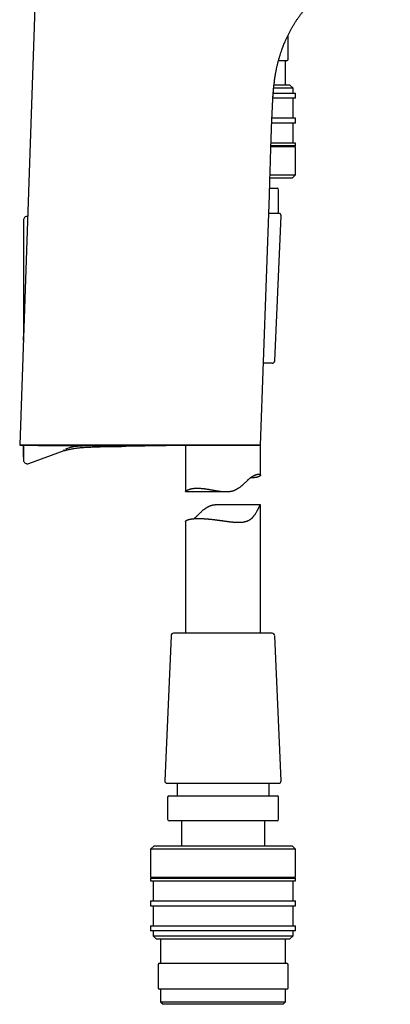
# Model space of a CAD drawing. Header units: millimetres. Extents: x 8 to 763, y 12 to 958.
# Tile 29 of 35: x 596 to 670, y 556 to 753. Entities that reach past the tile are written whole.
import ezdxf

# ---------------------------------------------------------------- set-up
doc = ezdxf.new("R2010")
doc.units = ezdxf.units.MM

msp = doc.modelspace()

# ---------------------------------------------------------------- linework, layer by layer
at = {"color": 7, "linetype": 'Continuous', "lineweight": 30}
for p, q in [((600.41, 787.05), (596.25, 667.78)), ((649.93, 744.93), (649.93, 749.53)), ((649.63, 744.63), (648, 744.63)), ((649.43, 739.83), (649.43, 744.63)), ((647.23, 740.81), (647.26, 741.07)), ((650.93, 739.13), (647.03, 739.13)), ((647.1, 739.83), (650.23, 739.83)), ((650.93, 739.13), (650.23, 739.83)), ((650.93, 738.13), (650.93, 739.13)), ((651.43, 737.13), (646.88, 737.13)), ((646.95, 738.13), (651.43, 738.13)), ((650.93, 733.13), (650.93, 737.13)), ((651.43, 737.13), (651.43, 738.13)), ((651.43, 733.13), (646.69, 733.13)), ((651.43, 732.13), (651.43, 733.13)), ((651.43, 732.13), (646.65, 732.13)), ((650.93, 728.13), (650.93, 732.13)), ((651.43, 727.43), (646.48, 727.43)), ((651.43, 727.63), (646.49, 727.63)), ((651.43, 728.13), (646.5, 728.13)), ((650.93, 727.43), (650.93, 727.63)), ((651.43, 727.63), (651.43, 728.13)), ((651.43, 721.83), (651.43, 727.43)), ((650.73, 721.13), (646.29, 721.13)), ((646.31, 721.83), (651.43, 721.83)), ((650.73, 721.13), (651.43, 721.83)), ((646.23, 719.13), (647.73, 719.13)), ((648.03, 714.43), (648.03, 718.83)), ((644.43, 667.77), (646.18, 717.74)), ((646.05, 714.13), (648.01, 714.13)), ((647.25, 684.61), (648.51, 713.61)), ((646.75, 684.13), (645.01, 684.13)), ((608.78, 667.61), (611.74, 667.66)), ((617.5, 667.52), (625.15, 667.66)), ((625.15, 667.66), (625.25, 667.67)), ((629.38, 667.73), (629.38, 658.45)), ((644.38, 661.75), (644.38, 667.77)), ((644.43, 667.77), (644.43, 667.77)), ((598.06, 664.09), (605.13, 666.67)), ((596.98, 665.07), (596.99, 664.96)), ((597.03, 664.76), (597.03, 664.76)), ((629.39, 658.45), (637.52, 658.45)), ((644.38, 655.81), (635.86, 655.81)), ((644.38, 630.13), (644.38, 655.81)), ((629.38, 652.46), (629.38, 630.13)), ((630.5, 630.13), (627.01, 630.13)), ((646.75, 630.13), (630.5, 630.13)), ((626.51, 629.65), (625.25, 600.65)), ((648.51, 600.65), (647.25, 629.65)), ((625.75, 600.13), (648.01, 600.13)), ((627.73, 600.13), (627.73, 597.63)), ((646.13, 597.63), (646.13, 600.13)), ((625.83, 597.33), (625.83, 592.93)), ((626.13, 597.63), (636.93, 597.63)), ((636.93, 597.63), (647.73, 597.63)), ((648.03, 592.93), (648.03, 597.33)), ((647.73, 592.63), (626.13, 592.63)), ((628.58, 592.63), (628.58, 587.63)), ((645.28, 587.63), (645.28, 592.63)), ((623.13, 587.63), (622.43, 586.93)), ((622.43, 586.93), (622.43, 581.33)), ((636.93, 586.93), (622.43, 586.93)), ((623.13, 587.63), (636.93, 587.63)), ((636.93, 587.63), (650.73, 587.63)), ((651.43, 586.93), (636.93, 586.93)), ((651.43, 586.93), (650.73, 587.63)), ((651.43, 581.33), (651.43, 586.93)), ((622.43, 581.33), (636.93, 581.33)), ((622.43, 581.13), (622.43, 580.63)), ((622.43, 581.13), (636.93, 581.13)), ((622.93, 581.33), (622.93, 581.13)), ((636.93, 581.33), (651.43, 581.33)), ((636.93, 581.13), (651.43, 581.13)), ((650.93, 581.13), (650.93, 581.33)), ((651.43, 580.63), (651.43, 581.13)), ((622.43, 580.63), (636.93, 580.63)), ((622.93, 580.63), (622.93, 576.63)), ((636.93, 580.63), (651.43, 580.63)), ((650.93, 576.63), (650.93, 580.63)), ((622.43, 576.63), (622.43, 575.63)), ((622.43, 576.63), (636.93, 576.63)), ((622.43, 575.63), (636.93, 575.63)), ((622.93, 575.63), (622.93, 571.63)), ((636.93, 576.63), (651.43, 576.63)), ((636.93, 575.63), (651.43, 575.63)), ((650.93, 571.63), (650.93, 575.63)), ((651.43, 575.63), (651.43, 576.63)), ((622.43, 571.63), (622.43, 570.63)), ((622.43, 571.63), (636.93, 571.63)), ((636.93, 571.63), (651.43, 571.63)), ((651.43, 570.63), (651.43, 571.63)), ((636.93, 570.63), (622.43, 570.63)), ((622.93, 570.63), (622.93, 569.63)), ((622.93, 569.63), (623.63, 568.93)), ((622.93, 569.63), (636.93, 569.63)), ((651.43, 570.63), (636.93, 570.63)), ((636.93, 569.63), (650.93, 569.63)), ((650.23, 568.93), (650.93, 569.63)), ((650.93, 569.63), (650.93, 570.63)), ((636.93, 568.93), (623.63, 568.93)), ((624.43, 568.93), (624.43, 564.13)), ((650.23, 568.93), (636.93, 568.93)), ((649.43, 564.13), (649.43, 568.93)), ((623.93, 563.83), (623.93, 559.23)), ((624.23, 564.13), (649.63, 564.13)), ((649.93, 559.23), (649.93, 563.83)), ((649.63, 558.93), (624.23, 558.93)), ((624.43, 558.93), (624.43, 556.43)), ((649.43, 556.43), (649.43, 558.93)), ((624.43, 556.43), (624.93, 555.93)), ((624.43, 556.43), (649.43, 556.43)), ((648.93, 555.93), (624.93, 555.93)), ((648.93, 555.93), (649.43, 556.43))]:
    msp.add_line(p, q, dxfattribs=at)
for centre, radius, start, end in [((649.63, 749.53), 0.3, 0, 33.5381), ((649.63, 744.93), 0.3, 270, 0), ((647.73, 718.83), 0.3, 0, 90), ((597.78, 712.69), 0.8, 85.7587, 180), ((647.73, 714.43), 0.3, 270, 0), ((648.01, 713.63), 0.5, 357.5187, 90), ((646.75, 684.63), 0.5, 270, 357.5187), ((804.65, 672.08), 207.79, 181.1889, 182.0237), ((597.78, 664.84), 0.8, 187.6448, 290), ((627.01, 629.63), 0.5, 90, 177.5187), ((646.75, 629.63), 0.5, 2.4813, 90), ((625.75, 600.63), 0.5, 177.5187, 270), ((648.01, 600.63), 0.5, 270, 2.4813), ((626.13, 597.33), 0.3, 90, 180), ((647.73, 597.33), 0.3, 0, 90), ((626.13, 592.93), 0.3, 180, 270), ((647.73, 592.93), 0.3, 270, 0), ((624.23, 563.83), 0.3, 90, 180), ((649.63, 563.83), 0.3, 0, 90), ((624.23, 559.23), 0.3, 180, 270), ((649.63, 559.23), 0.3, 270, 0)]:
    msp.add_arc(centre, radius, start, end, dxfattribs=at)
for points, knots in [([(647.06, 739.44), (647.08, 739.59), (647.11, 739.9), (647.17, 740.37), (647.22, 740.78), (647.27, 741.14), (647.32, 741.46), (647.37, 741.77), (647.43, 742.09), (647.48, 742.39), (647.54, 742.7), (647.6, 742.99), (647.69, 743.39), (647.8, 743.9), (647.96, 744.5), (648.12, 745.11), (648.3, 745.69), (648.48, 746.26), (648.61, 746.65), (648.7, 746.9), (648.74, 747.01), (648.78, 747.11), (648.82, 747.22), (648.86, 747.33), (648.9, 747.43), (648.94, 747.54), (649.03, 747.79), (649.19, 748.17), (649.42, 748.7), (649.65, 749.23), (649.91, 749.75), (650.17, 750.27), (650.45, 750.79), (650.74, 751.3), (651.04, 751.82), (651.36, 752.33), (651.69, 752.84), (652.05, 753.35), (652.42, 753.86), (652.8, 754.36), (653.17, 754.81), (653.51, 755.21), (653.82, 755.57), (654.06, 755.84), (654.24, 756.02), (654.33, 756.12), (654.43, 756.23), (654.53, 756.33), (654.63, 756.43), (654.73, 756.53), (654.83, 756.63), (655.04, 756.84), (655.36, 757.15), (655.8, 757.55), (656.26, 757.94), (656.72, 758.32), (657.19, 758.69), (657.67, 759.05), (658.16, 759.39), (658.66, 759.72), (659.17, 760.04), (659.7, 760.36), (660.24, 760.65), (660.79, 760.94), (661.35, 761.21), (661.86, 761.44), (662.33, 761.64), (662.76, 761.82), (663.24, 761.99), (663.66, 762.14), (663.94, 762.24), (664.05, 762.27), (664.08, 762.28), (664.11, 762.29), (664.13, 762.3), (664.16, 762.31), (664.19, 762.32), (664.28, 762.34), (664.43, 762.39), (664.64, 762.45), (664.87, 762.52), (665.12, 762.59), (665.37, 762.66), (665.64, 762.72), (665.91, 762.79), (666.19, 762.86), (666.48, 762.92), (666.79, 762.98), (667.11, 763.04), (667.44, 763.1), (667.78, 763.16), (668.14, 763.22), (668.51, 763.27), (668.84, 763.31), (669.14, 763.35), (669.4, 763.38), (669.66, 763.41), (669.9, 763.43), (670.14, 763.45), (670.29, 763.46), (670.36, 763.47)], [0, 0, 0, 0, 0.012658, 0.025438, 0.038279, 0.046913, 0.055574, 0.064262, 0.072977, 0.081704, 0.089957, 0.098257, 0.106604, 0.123439, 0.140462, 0.157672, 0.17507, 0.190536, 0.206147, 0.209231, 0.21232, 0.215415, 0.218516, 0.221622, 0.224733, 0.227851, 0.230974, 0.24646, 0.262096, 0.27788, 0.293813, 0.309896, 0.325837, 0.341922, 0.358151, 0.374523, 0.39134, 0.408306, 0.425419, 0.442682, 0.460094, 0.472958, 0.485903, 0.49893, 0.502783, 0.506644, 0.510511, 0.514386, 0.518267, 0.522156, 0.526051, 0.529953, 0.546228, 0.562558, 0.578942, 0.595382, 0.611877, 0.628132, 0.644442, 0.660808, 0.677229, 0.694005, 0.710837, 0.727725, 0.74467, 0.76167, 0.774173, 0.786706, 0.79927, 0.815901, 0.823236, 0.82406, 0.824884, 0.825708, 0.826533, 0.827357, 0.828182, 0.829007, 0.834797, 0.840957, 0.847486, 0.854383, 0.86165, 0.869285, 0.876822, 0.884687, 0.89288, 0.901402, 0.910251, 0.919429, 0.928936, 0.93877, 0.948932, 0.959422, 0.966469, 0.973656, 0.980816, 0.987524, 0.994019, 1, 1, 1, 1]), ([(646.88, 737.09), (646.88, 737.09), (646.88, 737.11), (646.88, 737.14), (646.88, 737.2), (646.89, 737.27), (646.89, 737.35), (646.9, 737.43), (646.9, 737.52), (646.91, 737.61), (646.91, 737.71), (646.92, 737.84), (646.93, 738.01), (646.95, 738.22), (646.97, 738.42), (646.98, 738.62), (647, 738.8), (647.01, 738.96), (647.03, 739.12), (647.04, 739.26), (647.05, 739.38), (647.06, 739.45), (647.06, 739.49)], [0, 0, 0, 0, 0.002626, 0.025065, 0.047524, 0.078831, 0.112135, 0.147255, 0.183985, 0.222326, 0.262277, 0.303839, 0.384216, 0.470006, 0.561087, 0.640677, 0.714825, 0.783557, 0.846905, 0.904908, 0.957614, 1, 1, 1, 1]), ([(646.18, 717.74), (646.22, 718.81), (646.29, 720.94), (646.38, 724.15), (646.46, 726.92), (646.54, 729.27), (646.61, 731.19), (646.68, 733.11), (646.77, 735.03), (646.83, 736.31), (646.87, 736.95)], [0, 0, 0, 0, 0.16667, 0.333344, 0.500017, 0.600017, 0.700014, 0.800009, 0.900003, 1, 1, 1, 1]), ([(646.87, 736.95), (646.87, 736.96), (646.87, 736.96), (646.87, 736.97), (646.87, 736.99), (646.87, 737.02), (646.87, 737.05), (646.87, 737.08), (646.88, 737.09)], [0, 0, 0, 0, 0.025125, 0.097951, 0.212944, 0.431859, 0.725737, 1, 1, 1, 1]), ([(646.89, 737.36), (646.89, 737.39), (646.9, 737.46), (646.91, 737.58), (646.92, 737.74), (646.93, 737.91), (646.94, 738.03), (646.94, 738.1)], [0, 0, 0, 0, 0.099763, 0.289174, 0.502649, 0.740186, 1, 1, 1, 1]), ([(646.89, 737.36), (646.89, 737.37), (646.89, 737.4), (646.9, 737.47), (646.9, 737.53), (646.9, 737.55)], [0, 0, 0, 0, 0.10559, 0.578008, 1, 1, 1, 1]), ([(596.98, 712.01), (596.98, 711.78), (596.98, 711.2), (596.98, 710.28), (596.98, 709.24), (596.98, 708.21), (596.98, 707.21), (596.98, 706.22), (596.98, 705.26), (596.98, 704.31), (596.98, 703.36), (596.98, 702.43), (596.98, 701.5), (596.98, 700.59), (596.98, 699.7), (596.98, 698.81), (596.98, 697.95), (596.98, 697.1), (596.98, 696.26), (596.98, 695.44), (596.98, 694.63), (596.98, 693.83), (596.98, 693.06), (596.98, 692.29), (596.98, 691.52), (596.98, 690.74), (596.98, 689.95), (596.97, 689.26), (596.97, 688.83), (596.97, 688.66)], [0, 0, 0, 0, 0.028977, 0.07414, 0.118675, 0.162584, 0.205866, 0.247765, 0.289059, 0.329749, 0.369833, 0.410113, 0.449763, 0.488783, 0.527174, 0.564935, 0.602067, 0.638569, 0.674442, 0.709686, 0.7443, 0.778285, 0.81164, 0.844366, 0.876463, 0.911044, 0.944862, 0.97792, 1, 1, 1, 1]), ([(596.98, 712.69), (596.98, 712.69), (596.98, 712.69), (596.98, 712.67), (596.98, 712.65), (596.98, 712.61), (596.98, 712.56), (596.98, 712.49), (596.98, 712.41), (596.98, 712.31), (596.98, 712.19), (596.98, 712.04), (596.98, 711.88), (596.98, 711.75), (596.98, 711.69)], [0, 0, 0, 0, 0.037922, 0.1201311, 0.2022891, 0.2844069, 0.3664958, 0.448567, 0.5306317, 0.6127011, 0.7094468, 0.806233, 0.903078, 1, 1, 1, 1]), ([(596.98, 711.69), (596.98, 711.67), (596.98, 711.63), (596.98, 711.56), (596.98, 711.47), (596.98, 711.37), (596.98, 711.26), (596.98, 711.14), (596.98, 711), (596.98, 710.86), (596.98, 710.7), (596.98, 710.53), (596.98, 710.34), (596.98, 710.14), (596.98, 709.94), (596.98, 709.72), (596.98, 709.49), (596.98, 709.25), (596.98, 709), (596.98, 708.74), (596.98, 708.47), (596.98, 708.19), (596.98, 707.89), (596.98, 707.59), (596.98, 707.28), (596.98, 706.97), (596.98, 706.65), (596.98, 706.33), (596.98, 705.99), (596.98, 705.65), (596.98, 705.3), (596.98, 704.95), (596.98, 704.59), (596.98, 704.23), (596.98, 703.87), (596.98, 703.5), (596.98, 703.13), (596.98, 702.89), (596.98, 702.76)], [0, 0, 0, 0, 0.02816, 0.056259, 0.084332, 0.112412, 0.140499, 0.167999, 0.195436, 0.222846, 0.25026, 0.278291, 0.306222, 0.334091, 0.361934, 0.389951, 0.417529, 0.445032, 0.472497, 0.49996, 0.527896, 0.55585, 0.583863, 0.611974, 0.639974, 0.667308, 0.694683, 0.722137, 0.749702, 0.777594, 0.805498, 0.833447, 0.861477, 0.889579, 0.917151, 0.944724, 0.972329, 1, 1, 1, 1]), ([(596.98, 702.76), (596.98, 702.35), (596.98, 701.52), (596.98, 700.27), (596.98, 699.01), (596.98, 697.76), (596.98, 696.51), (596.98, 695.26), (596.98, 694.04), (596.98, 692.85), (596.98, 691.7), (596.98, 690.54), (596.98, 689.61), (596.98, 689.05), (596.98, 688.88)], [0, 0, 0, 0, 0.090479, 0.180891, 0.271252, 0.361576, 0.451876, 0.542169, 0.632469, 0.715262, 0.798085, 0.880948, 0.963864, 1, 1, 1, 1]), ([(596.25, 667.78), (596.25, 667.78), (596.25, 667.78), (596.26, 667.78), (596.28, 667.78), (596.3, 667.78), (596.33, 667.78), (596.37, 667.78), (596.4, 667.78), (596.44, 667.78), (596.49, 667.78), (596.54, 667.78), (596.6, 667.78), (596.67, 667.78), (596.75, 667.78), (596.85, 667.78), (596.95, 667.78), (597.08, 667.78), (597.24, 667.78), (597.43, 667.78), (597.63, 667.78), (597.85, 667.78), (598.08, 667.78), (598.32, 667.78), (598.57, 667.78), (598.84, 667.78), (599.12, 667.78), (599.42, 667.78), (599.73, 667.78), (600.06, 667.78), (600.4, 667.78), (600.75, 667.78), (601.11, 667.78), (601.47, 667.78), (601.82, 667.78), (602.18, 667.78), (602.53, 667.78), (602.9, 667.78), (603.26, 667.78), (603.63, 667.78), (603.99, 667.78), (604.36, 667.78), (604.74, 667.78), (605.15, 667.78), (605.59, 667.78), (606.03, 667.78), (606.49, 667.78), (606.97, 667.78), (607.49, 667.78), (608.04, 667.78), (608.61, 667.78), (609.18, 667.78), (609.74, 667.78), (610.27, 667.78), (610.78, 667.78), (611.3, 667.78), (611.81, 667.78), (612.32, 667.78), (612.83, 667.78), (613.34, 667.78), (613.87, 667.78), (614.4, 667.78), (614.96, 667.78), (615.52, 667.78), (616.09, 667.78), (616.67, 667.78), (617.25, 667.78), (617.83, 667.78), (618.39, 667.78), (618.94, 667.78), (619.46, 667.78), (619.98, 667.78), (620.51, 667.78), (621.03, 667.78), (621.51, 667.78), (621.93, 667.78), (622.29, 667.78), (622.66, 667.78), (623.12, 667.78), (623.67, 667.78), (624.32, 667.78), (624.96, 667.78), (625.6, 667.78), (626.22, 667.78), (626.83, 667.78), (627.44, 667.78), (628, 667.78), (628.51, 667.78), (628.97, 667.78), (629.43, 667.78), (629.89, 667.78), (630.34, 667.78), (630.84, 667.78), (631.38, 667.78), (631.96, 667.78), (632.53, 667.78), (633.06, 667.78), (633.56, 667.78), (634.02, 667.78), (634.48, 667.78), (634.92, 667.78), (635.35, 667.78), (635.77, 667.78), (636.17, 667.78), (636.58, 667.78), (636.99, 667.78), (637.41, 667.78), (637.85, 667.78), (638.29, 667.78), (638.72, 667.78), (639.12, 667.78), (639.49, 667.78), (639.82, 667.78), (640.14, 667.78), (640.45, 667.78), (640.75, 667.78), (641.03, 667.78), (641.3, 667.79), (641.56, 667.79), (641.82, 667.79), (642.06, 667.79), (642.27, 667.79), (642.46, 667.79), (642.64, 667.8), (642.81, 667.8), (642.97, 667.8), (643.14, 667.8), (643.3, 667.8), (643.46, 667.8), (643.6, 667.79), (643.73, 667.79), (643.85, 667.79), (643.96, 667.78), (644.06, 667.78), (644.15, 667.78), (644.23, 667.78), (644.3, 667.78), (644.36, 667.77), (644.4, 667.77), (644.43, 667.77), (644.43, 667.77), (644.43, 667.77)], [0, 0, 0, 0, 0.000735, 0.010717, 0.0207, 0.031273, 0.041846, 0.04914, 0.056434, 0.063727, 0.069217, 0.074708, 0.080198, 0.085687, 0.091249, 0.096813, 0.102377, 0.107939, 0.115425, 0.122911, 0.130398, 0.138207, 0.146017, 0.153826, 0.161668, 0.169512, 0.177355, 0.18527, 0.193185, 0.2011, 0.20906, 0.217022, 0.224983, 0.232409, 0.239839, 0.24672, 0.2536, 0.260494, 0.267388, 0.273777, 0.280166, 0.286567, 0.292967, 0.300074, 0.307181, 0.314303, 0.321425, 0.329211, 0.337002, 0.345446, 0.353891, 0.36236, 0.37083, 0.37802, 0.38521, 0.392416, 0.399622, 0.406529, 0.413436, 0.420357, 0.427278, 0.434539, 0.441804, 0.449326, 0.456849, 0.46437, 0.471932, 0.479494, 0.487055, 0.493807, 0.50056, 0.507312, 0.514093, 0.520875, 0.527656, 0.532377, 0.537097, 0.541822, 0.546546, 0.554989, 0.563433, 0.571901, 0.580369, 0.588527, 0.596684, 0.604865, 0.613045, 0.619411, 0.625778, 0.632144, 0.638534, 0.644926, 0.651316, 0.659767, 0.668217, 0.676692, 0.685168, 0.692362, 0.699556, 0.706766, 0.713976, 0.720886, 0.727796, 0.73472, 0.741644, 0.748907, 0.756175, 0.764635, 0.773096, 0.781582, 0.790068, 0.797272, 0.804476, 0.811696, 0.818915, 0.825835, 0.832755, 0.839689, 0.846622, 0.853896, 0.861175, 0.867174, 0.873175, 0.879175, 0.885195, 0.891217, 0.897237, 0.904177, 0.911117, 0.91807, 0.925024, 0.931677, 0.93833, 0.944995, 0.951661, 0.958939, 0.966222, 0.974651, 0.983086, 0.99154, 1, 1, 1, 1]), ([(596.29, 667.78), (596.32, 667.78), (596.39, 667.77), (596.49, 667.77), (596.59, 667.77), (596.67, 667.77), (596.75, 667.77), (596.81, 667.77), (596.88, 667.76), (596.94, 667.76), (597.01, 667.76), (597.09, 667.76), (597.19, 667.76), (597.32, 667.76), (597.47, 667.75), (597.62, 667.75), (597.77, 667.75), (597.93, 667.75), (598.09, 667.74), (598.26, 667.74), (598.44, 667.74), (598.63, 667.73), (598.81, 667.73), (598.98, 667.73), (599.14, 667.73), (599.29, 667.72), (599.42, 667.72), (599.54, 667.72), (599.65, 667.72), (599.75, 667.72), (599.85, 667.72), (599.97, 667.71), (600.11, 667.71), (600.27, 667.71), (600.43, 667.71), (600.61, 667.71), (600.8, 667.7), (601.01, 667.7), (601.23, 667.7), (601.44, 667.7), (601.63, 667.69), (601.8, 667.69), (601.99, 667.69), (602.17, 667.69), (602.36, 667.69), (602.56, 667.69), (602.75, 667.68), (602.94, 667.68), (603.11, 667.68), (603.27, 667.68), (603.42, 667.68), (603.57, 667.68), (603.71, 667.68), (603.85, 667.68), (603.99, 667.68), (604.16, 667.67), (604.37, 667.67), (604.61, 667.67), (604.88, 667.67), (605.19, 667.67), (605.51, 667.67), (605.82, 667.67), (606.07, 667.67), (606.28, 667.66), (606.44, 667.66), (606.61, 667.66), (606.79, 667.66), (606.97, 667.66), (607.17, 667.66), (607.39, 667.66), (607.62, 667.66), (607.87, 667.66), (608.14, 667.66), (608.41, 667.66), (608.68, 667.66), (608.93, 667.66), (609.16, 667.66), (609.4, 667.66), (609.65, 667.66), (609.9, 667.66), (610.17, 667.66), (610.43, 667.66), (610.7, 667.66), (610.95, 667.66), (611.19, 667.66), (611.41, 667.66), (611.62, 667.66), (611.81, 667.66), (611.98, 667.66), (612.14, 667.66), (612.28, 667.66), (612.41, 667.66), (612.53, 667.66), (612.64, 667.67), (612.77, 667.67), (612.9, 667.67), (613.04, 667.67), (613.2, 667.67), (613.37, 667.67), (613.55, 667.67), (613.76, 667.67), (613.98, 667.67), (614.2, 667.67), (614.5, 667.67), (614.86, 667.67), (615.28, 667.67), (615.69, 667.67), (616.09, 667.68), (616.49, 667.68), (616.89, 667.68), (617.32, 667.68), (617.79, 667.68), (618.3, 667.69), (618.8, 667.69), (619.3, 667.69), (619.81, 667.69), (620.35, 667.69), (620.9, 667.7), (621.46, 667.7), (622.05, 667.7), (622.65, 667.7), (623.22, 667.71), (623.75, 667.71), (624.25, 667.71), (624.76, 667.71), (625.24, 667.72), (625.67, 667.72), (626.06, 667.72), (626.43, 667.72), (626.79, 667.72), (627.13, 667.73), (627.46, 667.73), (627.77, 667.73), (628.07, 667.73), (628.35, 667.73), (628.61, 667.73), (628.85, 667.73), (629.08, 667.73), (629.29, 667.73), (629.51, 667.74), (629.74, 667.74), (629.98, 667.74), (630.23, 667.74), (630.5, 667.74), (630.78, 667.74), (631.07, 667.74), (631.37, 667.74), (631.67, 667.74), (631.99, 667.74), (632.31, 667.75), (632.65, 667.75), (633, 667.75), (633.39, 667.75), (633.81, 667.75), (634.23, 667.75), (634.66, 667.75), (635.11, 667.76), (635.56, 667.76), (636.02, 667.76), (636.43, 667.76), (636.79, 667.76), (637.09, 667.76), (637.38, 667.76), (637.67, 667.76), (637.96, 667.76), (638.25, 667.76), (638.54, 667.77), (638.81, 667.77), (639.07, 667.77), (639.3, 667.77), (639.52, 667.77), (639.71, 667.77), (639.88, 667.77), (640.04, 667.77), (640.19, 667.77), (640.31, 667.77), (640.41, 667.77), (640.48, 667.77), (640.54, 667.77), (640.61, 667.77), (640.68, 667.77), (640.75, 667.77), (640.84, 667.77), (640.95, 667.77), (641.08, 667.77), (641.22, 667.77), (641.38, 667.77), (641.55, 667.77), (641.74, 667.77), (641.92, 667.77), (642.13, 667.77), (642.35, 667.77), (642.58, 667.77), (642.82, 667.77), (643.09, 667.77), (643.38, 667.77), (643.7, 667.77), (644.04, 667.77), (644.28, 667.77), (644.41, 667.77), (644.43, 667.77)], [0, 0, 0, 0, 0.001868, 0.004342, 0.006507, 0.008361, 0.009905, 0.011339, 0.012635, 0.014055, 0.0156, 0.017269, 0.019063, 0.022051, 0.025261, 0.028516, 0.031808, 0.035137, 0.038503, 0.041907, 0.045924, 0.049982, 0.053873, 0.057519, 0.060918, 0.064071, 0.066818, 0.069345, 0.071646, 0.073718, 0.075655, 0.078327, 0.081256, 0.084445, 0.087891, 0.091599, 0.095546, 0.099821, 0.104423, 0.109354, 0.112824, 0.116439, 0.1202, 0.124107, 0.12814, 0.132014, 0.136258, 0.140155, 0.143705, 0.146909, 0.149992, 0.152947, 0.15587, 0.158761, 0.16163, 0.164562, 0.169342, 0.174334, 0.179534, 0.186434, 0.193062, 0.199418, 0.205502, 0.208856, 0.212138, 0.215564, 0.2192, 0.223047, 0.227104, 0.231372, 0.23631, 0.241503, 0.24695, 0.252652, 0.258609, 0.263281, 0.268099, 0.273062, 0.278171, 0.283424, 0.28861, 0.294423, 0.299913, 0.30508, 0.309923, 0.314531, 0.318803, 0.322738, 0.326336, 0.329597, 0.332522, 0.33511, 0.33738, 0.339709, 0.342249, 0.344998, 0.347956, 0.351124, 0.354502, 0.358459, 0.36267, 0.367135, 0.371853, 0.376825, 0.385394, 0.394013, 0.402502, 0.410861, 0.41909, 0.427189, 0.435158, 0.445902, 0.456401, 0.466655, 0.476663, 0.487271, 0.498232, 0.509549, 0.521219, 0.533245, 0.545624, 0.558359, 0.568406, 0.578663, 0.589131, 0.599808, 0.608091, 0.616049, 0.623682, 0.63099, 0.638098, 0.644869, 0.651304, 0.657402, 0.663164, 0.668496, 0.673504, 0.678189, 0.682549, 0.686933, 0.691604, 0.696563, 0.701812, 0.707349, 0.713176, 0.719291, 0.725335, 0.731637, 0.738191, 0.744901, 0.751736, 0.758697, 0.767069, 0.775623, 0.784365, 0.793297, 0.802423, 0.811745, 0.821266, 0.830988, 0.837204, 0.843499, 0.849674, 0.855591, 0.861251, 0.867731, 0.87384, 0.879578, 0.884948, 0.889952, 0.894593, 0.898638, 0.902368, 0.905798, 0.909139, 0.912463, 0.913969, 0.915472, 0.916971, 0.918467, 0.91996, 0.921562, 0.923448, 0.925855, 0.92861, 0.931715, 0.935169, 0.938974, 0.942737, 0.946789, 0.951132, 0.955765, 0.960687, 0.9659, 0.971403, 0.977792, 0.984532, 0.991624, 0.999066, 1, 1, 1, 1]), ([(596.98, 667.76), (596.98, 667.7), (596.98, 667.57), (596.98, 667.38), (596.98, 667.18), (596.98, 667), (596.98, 666.83), (596.98, 666.67), (596.98, 666.52), (596.98, 666.39), (596.98, 666.26), (596.98, 666.15), (596.98, 666.05), (596.98, 665.97), (596.98, 665.9), (596.98, 665.86), (596.98, 665.84)], [0, 0, 0, 0, 0.0601835, 0.1315351, 0.2029974, 0.2746615, 0.3466178, 0.4194295, 0.4922687, 0.5652273, 0.6383966, 0.7117546, 0.7837299, 0.8557056, 0.9277673, 1, 1, 1, 1]), ([(605.13, 666.67), (605.14, 666.67), (605.18, 666.68), (605.26, 666.7), (605.35, 666.72), (605.44, 666.75), (605.54, 666.77), (605.66, 666.8), (605.8, 666.83), (605.97, 666.87), (606.16, 666.91), (606.37, 666.95), (606.58, 666.99), (606.84, 667.04), (607.15, 667.09), (607.5, 667.14), (607.85, 667.18), (608.23, 667.23), (608.63, 667.27), (609.07, 667.3), (609.52, 667.33), (609.99, 667.36), (610.47, 667.38), (611.02, 667.4), (611.66, 667.43), (612.37, 667.44), (612.96, 667.46), (613.43, 667.47), (613.77, 667.47), (614.11, 667.48), (614.44, 667.48), (614.74, 667.49), (615, 667.49), (615.24, 667.5), (615.46, 667.5), (615.68, 667.5), (615.88, 667.5), (616.04, 667.51), (616.18, 667.51), (616.31, 667.51), (616.45, 667.51), (616.6, 667.51), (616.77, 667.52), (616.95, 667.52), (617.15, 667.52), (617.33, 667.52), (617.45, 667.52), (617.5, 667.52)], [0, 0, 0, 0, 0.002701, 0.010724, 0.01791, 0.0253, 0.033096, 0.043918, 0.055433, 0.067638, 0.085032, 0.102609, 0.119888, 0.136874, 0.166486, 0.195191, 0.223054, 0.251199, 0.28566, 0.32117, 0.357736, 0.395362, 0.434033, 0.473263, 0.5298, 0.587058, 0.645035, 0.672615, 0.700354, 0.728016, 0.754489, 0.779628, 0.799559, 0.818563, 0.83664, 0.853791, 0.870016, 0.885332, 0.894019, 0.903948, 0.915117, 0.927529, 0.941181, 0.955799, 0.971614, 0.988627, 1, 1, 1, 1]), ([(605.48, 667.03), (605.61, 667.08), (605.87, 667.18), (606.23, 667.29), (606.54, 667.38), (606.82, 667.45), (607.09, 667.5), (607.38, 667.54), (607.66, 667.57), (607.99, 667.59), (608.36, 667.6), (608.64, 667.61), (608.78, 667.61)], [0, 0, 0, 0, 0.123676, 0.247785, 0.330867, 0.414405, 0.498384, 0.5825, 0.666419, 0.750037, 0.875126, 1, 1, 1, 1]), ([(625.25, 667.67), (625.25, 667.67), (625.25, 667.67), (625.26, 667.67), (625.28, 667.67), (625.3, 667.67), (625.32, 667.68), (625.34, 667.68), (625.36, 667.68), (625.39, 667.69), (625.41, 667.69), (625.43, 667.69), (625.45, 667.69), (625.48, 667.7), (625.52, 667.7), (625.57, 667.71), (625.61, 667.72), (625.62, 667.72)], [0, 0, 0, 0, 0.090116, 0.181225, 0.266718, 0.346585, 0.420813, 0.489396, 0.552323, 0.605034, 0.652984, 0.696169, 0.736135, 0.776152, 0.816325, 0.961062, 1, 1, 1, 1]), ([(637.79, 667.77), (637.79, 667.77), (637.79, 667.77), (637.8, 667.77), (637.83, 667.77), (637.87, 667.77), (637.92, 667.77), (637.98, 667.77), (638.04, 667.77), (638.1, 667.78), (638.17, 667.78), (638.24, 667.78), (638.32, 667.78), (638.39, 667.78), (638.46, 667.78), (638.55, 667.78), (638.66, 667.78), (638.79, 667.78), (638.93, 667.78), (639.08, 667.78), (639.22, 667.78), (639.36, 667.78), (639.49, 667.78), (639.62, 667.78), (639.74, 667.78), (639.86, 667.78), (639.93, 667.78), (639.97, 667.78), (639.97, 667.78)], [0, 0, 0, 0, 0.014314, 0.049415, 0.085075, 0.121552, 0.159055, 0.196077, 0.231697, 0.265928, 0.304128, 0.340483, 0.375021, 0.407779, 0.438795, 0.469309, 0.517521, 0.568505, 0.622267, 0.678703, 0.736149, 0.781616, 0.827387, 0.873416, 0.917691, 0.959221, 0.998033, 1, 1, 1, 1]), ([(596.98, 665.84), (596.98, 665.78), (596.98, 665.67), (596.98, 665.52), (596.98, 665.39), (596.98, 665.27), (596.98, 665.16), (596.98, 665.1), (596.98, 665.07)], [0, 0, 0, 0, 0.166709, 0.333367, 0.5, 0.666633, 0.833291, 1, 1, 1, 1]), ([(605.13, 666.67), (605.13, 666.67), (605.13, 666.67), (605.13, 666.69), (605.13, 666.74), (605.13, 666.81), (605.13, 666.87), (605.13, 666.9)], [0, 0, 0, 0, 0.1200006, 0.3400014, 0.5600018, 0.7800015, 1, 1, 1, 1]), ([(596.99, 664.96), (596.99, 664.94), (597, 664.9), (597.01, 664.85), (597.02, 664.81), (597.03, 664.79), (597.03, 664.77), (597.03, 664.76), (597.03, 664.76), (597.03, 664.76)], [0, 0, 0, 0, 0.194347, 0.374942, 0.543487, 0.663268, 0.778484, 0.890302, 1, 1, 1, 1]), ([(597.03, 664.76), (597.03, 664.76), (597.02, 664.75), (597.02, 664.75), (597.01, 664.75), (597.01, 664.75), (597, 664.74), (597, 664.74), (597, 664.74), (596.99, 664.74), (596.99, 664.74), (596.99, 664.74), (596.99, 664.74)], [0, 0, 0, 0, 0.022543, 0.092133, 0.181344, 0.273633, 0.35766, 0.439823, 0.522277, 0.605706, 0.868118, 1, 1, 1, 1]), ([(631.74, 659.15), (631.79, 659.15), (631.88, 659.15), (632.03, 659.14), (632.18, 659.13), (632.34, 659.13), (632.5, 659.11), (632.68, 659.1), (632.85, 659.08), (633.02, 659.06), (633.2, 659.04), (633.38, 659.01), (633.55, 658.98), (633.73, 658.96), (633.91, 658.93), (634.09, 658.9), (634.27, 658.87), (634.46, 658.83), (634.65, 658.8), (634.85, 658.77), (635.04, 658.73), (635.24, 658.7), (635.44, 658.66), (635.63, 658.63), (635.83, 658.6), (636.03, 658.57), (636.24, 658.54), (636.46, 658.51), (636.69, 658.49), (636.91, 658.47), (637.13, 658.46), (637.36, 658.45), (637.58, 658.45), (637.79, 658.45), (637.98, 658.46), (638.14, 658.48), (638.31, 658.5), (638.47, 658.53), (638.63, 658.56), (638.8, 658.6), (638.96, 658.64), (639.11, 658.7), (639.26, 658.76), (639.41, 658.82), (639.55, 658.89), (639.7, 658.97), (639.83, 659.05), (639.97, 659.13), (640.1, 659.22), (640.24, 659.32), (640.38, 659.42), (640.52, 659.53), (640.66, 659.65), (640.85, 659.81), (641.07, 660.01), (641.33, 660.26), (641.55, 660.46), (641.71, 660.62), (641.84, 660.74), (641.96, 660.85), (642.09, 660.96), (642.21, 661.07), (642.34, 661.18), (642.46, 661.28), (642.59, 661.37), (642.72, 661.46), (642.84, 661.54), (642.97, 661.61), (643.09, 661.68), (643.2, 661.73), (643.31, 661.78), (643.42, 661.82), (643.52, 661.86), (643.62, 661.89), (643.71, 661.91), (643.8, 661.93), (643.88, 661.94), (643.96, 661.94), (644.02, 661.94), (644.08, 661.94), (644.13, 661.93), (644.18, 661.93), (644.22, 661.91), (644.26, 661.9), (644.29, 661.88), (644.32, 661.87), (644.34, 661.85), (644.36, 661.83), (644.37, 661.8), (644.38, 661.78), (644.38, 661.76), (644.38, 661.73), (644.37, 661.71), (644.36, 661.68), (644.35, 661.65), (644.32, 661.63), (644.3, 661.6), (644.26, 661.57), (644.23, 661.54), (644.18, 661.52), (644.14, 661.49), (644.09, 661.47), (644.03, 661.44), (643.96, 661.42), (643.89, 661.39), (643.82, 661.37), (643.73, 661.35), (643.64, 661.32), (643.55, 661.3), (643.44, 661.28), (643.33, 661.27), (643.22, 661.25), (643.1, 661.24), (642.98, 661.22), (642.86, 661.21), (642.73, 661.2), (642.6, 661.2), (642.47, 661.19), (642.39, 661.19), (642.35, 661.19)], [0, 0, 0, 0, 0.008153, 0.016307, 0.024489, 0.032671, 0.041322, 0.049973, 0.058656, 0.06734, 0.075704, 0.084068, 0.092459, 0.10085, 0.108991, 0.117132, 0.125295, 0.133458, 0.142072, 0.150685, 0.159324, 0.167962, 0.176268, 0.184573, 0.192902, 0.201231, 0.210464, 0.219706, 0.228997, 0.238288, 0.24763, 0.256972, 0.266381, 0.27581, 0.282785, 0.289769, 0.296802, 0.303834, 0.310917, 0.318, 0.325146, 0.332307, 0.339275, 0.346257, 0.353289, 0.360321, 0.36739, 0.374459, 0.381561, 0.38867, 0.396935, 0.4052, 0.413484, 0.421769, 0.438429, 0.455109, 0.471905, 0.480316, 0.488727, 0.497192, 0.505657, 0.514156, 0.522654, 0.53156, 0.540484, 0.549488, 0.558492, 0.567572, 0.576651, 0.585816, 0.595, 0.603895, 0.612806, 0.621785, 0.630765, 0.639802, 0.648839, 0.657936, 0.667046, 0.674827, 0.682608, 0.690416, 0.698224, 0.706471, 0.714718, 0.722992, 0.731266, 0.739226, 0.747186, 0.755168, 0.76315, 0.771067, 0.778985, 0.786923, 0.79486, 0.803233, 0.811606, 0.820002, 0.828398, 0.836468, 0.844538, 0.852629, 0.86072, 0.869365, 0.878011, 0.886683, 0.895356, 0.90452, 0.913685, 0.922883, 0.932081, 0.940938, 0.949796, 0.958685, 0.967574, 0.975943, 0.984312, 0.992707, 1, 1, 1, 1]), ([(629.38, 658.45), (629.38, 658.45), (629.38, 658.45), (629.39, 658.47), (629.41, 658.49), (629.43, 658.52), (629.47, 658.55), (629.52, 658.59), (629.57, 658.63), (629.64, 658.67), (629.71, 658.72), (629.8, 658.77), (629.88, 658.81), (629.98, 658.85), (630.07, 658.89), (630.18, 658.93), (630.28, 658.96), (630.39, 658.99), (630.49, 659.02), (630.59, 659.04), (630.7, 659.06), (630.82, 659.08), (630.94, 659.1), (631.06, 659.11), (631.19, 659.12), (631.32, 659.13), (631.45, 659.14), (631.59, 659.15), (631.69, 659.15), (631.74, 659.15)], [0, 0, 0, 0, 0.011429, 0.055296, 0.099259, 0.143591, 0.187924, 0.232538, 0.277153, 0.32206, 0.367027, 0.410389, 0.453802, 0.493106, 0.53241, 0.571875, 0.611341, 0.643735, 0.676128, 0.708622, 0.741116, 0.773269, 0.805447, 0.837749, 0.870051, 0.902466, 0.93488, 0.967425, 1, 1, 1, 1]), ([(629.38, 652.46), (629.38, 652.46), (629.38, 652.48), (629.39, 652.51), (629.41, 652.55), (629.44, 652.58), (629.47, 652.61), (629.5, 652.64), (629.54, 652.66), (629.58, 652.69), (629.63, 652.72), (629.68, 652.75), (629.76, 652.78), (629.84, 652.81), (629.94, 652.84), (630.01, 652.87), (630.1, 652.89), (630.2, 652.92), (630.3, 652.94), (630.41, 652.96), (630.52, 652.98), (630.64, 653), (630.77, 653.01), (630.9, 653.03), (631.03, 653.04), (631.15, 653.05), (631.28, 653.06), (631.42, 653.07), (631.56, 653.07), (631.71, 653.08), (631.87, 653.08), (632.03, 653.08), (632.19, 653.08), (632.36, 653.08), (632.54, 653.07), (632.71, 653.07), (632.88, 653.06), (633.05, 653.05), (633.21, 653.04), (633.38, 653.03), (633.56, 653.02), (633.75, 653), (633.93, 652.99), (634.13, 652.97), (634.32, 652.95), (634.52, 652.93), (634.72, 652.91), (634.91, 652.88), (635.11, 652.86), (635.29, 652.84), (635.48, 652.81), (635.67, 652.79), (635.87, 652.76), (636.08, 652.73), (636.29, 652.7), (636.5, 652.68), (636.71, 652.65), (636.92, 652.62), (637.14, 652.59), (637.34, 652.56), (637.54, 652.53), (637.74, 652.51), (637.93, 652.48), (638.13, 652.46), (638.34, 652.43), (638.56, 652.41), (638.77, 652.39), (638.98, 652.37), (639.19, 652.35), (639.4, 652.34), (639.61, 652.33), (639.81, 652.32), (640.01, 652.32), (640.19, 652.32), (640.38, 652.33), (640.57, 652.34), (640.76, 652.36), (640.95, 652.38), (641.13, 652.41), (641.3, 652.45), (641.48, 652.49), (641.64, 652.54), (641.81, 652.6), (641.96, 652.67), (642.11, 652.74), (642.25, 652.83), (642.39, 652.92), (642.52, 653.02), (642.65, 653.12), (642.77, 653.23), (642.87, 653.34), (642.96, 653.45), (643.05, 653.56), (643.17, 653.71), (643.31, 653.9), (643.46, 654.13), (643.6, 654.37), (643.71, 654.56), (643.8, 654.71), (643.86, 654.82), (643.91, 654.93), (643.97, 655.04), (644.02, 655.14), (644.07, 655.23), (644.12, 655.32), (644.16, 655.41), (644.2, 655.48), (644.24, 655.55), (644.27, 655.62), (644.3, 655.67), (644.33, 655.71), (644.35, 655.75), (644.37, 655.77), (644.38, 655.79), (644.38, 655.81), (644.38, 655.81), (644.38, 655.81), (644.38, 655.81)], [0, 0, 0, 0, 0.000408, 0.015238, 0.029899, 0.038007, 0.046115, 0.054246, 0.062377, 0.070574, 0.078772, 0.086993, 0.095214, 0.110244, 0.118242, 0.126246, 0.135108, 0.14397, 0.152863, 0.161756, 0.170743, 0.17973, 0.18875, 0.197771, 0.206028, 0.214291, 0.222034, 0.229782, 0.23836, 0.246939, 0.255547, 0.264156, 0.272854, 0.281552, 0.290282, 0.299011, 0.307, 0.314995, 0.322562, 0.330134, 0.338514, 0.346894, 0.355301, 0.363708, 0.372195, 0.380682, 0.389197, 0.397712, 0.405499, 0.413291, 0.42102, 0.428753, 0.437309, 0.445865, 0.454447, 0.46303, 0.471692, 0.480354, 0.489043, 0.497732, 0.505678, 0.51363, 0.521627, 0.529629, 0.538493, 0.547357, 0.556254, 0.565151, 0.574151, 0.583151, 0.592192, 0.601232, 0.609518, 0.617814, 0.626566, 0.635319, 0.644124, 0.652928, 0.661821, 0.670713, 0.679673, 0.688633, 0.697402, 0.70617, 0.715012, 0.723853, 0.732807, 0.74176, 0.750786, 0.759813, 0.767506, 0.775205, 0.782939, 0.790674, 0.806171, 0.821775, 0.837396, 0.85312, 0.860995, 0.86887, 0.876777, 0.88469, 0.892443, 0.900195, 0.907989, 0.915783, 0.923666, 0.931548, 0.939512, 0.947476, 0.955242, 0.963008, 0.970847, 0.978685, 0.986619, 0.994552, 1, 1, 1, 1]), ([(635.86, 655.81), (635.84, 655.81), (635.74, 655.81), (635.59, 655.81), (635.4, 655.8), (635.24, 655.78), (635.07, 655.76), (634.91, 655.74), (634.75, 655.7), (634.59, 655.66), (634.43, 655.62), (634.28, 655.57), (634.13, 655.51), (633.99, 655.44), (633.85, 655.37), (633.71, 655.3), (633.57, 655.22), (633.44, 655.13), (633.31, 655.04), (633.18, 654.95), (633.04, 654.84), (632.9, 654.73), (632.77, 654.61), (632.59, 654.45), (632.37, 654.25), (632.12, 654.01), (631.92, 653.8), (631.76, 653.64), (631.64, 653.53), (631.52, 653.41), (631.4, 653.3), (631.28, 653.19), (631.19, 653.11), (631.14, 653.06), (631.12, 653.05)], [0, 0, 0, 0, 0.010704, 0.046571, 0.073147, 0.099724, 0.126459, 0.153194, 0.180211, 0.207228, 0.234467, 0.261706, 0.288266, 0.314827, 0.341567, 0.368307, 0.395262, 0.422217, 0.449275, 0.476333, 0.50776, 0.539209, 0.57079, 0.602371, 0.665632, 0.729328, 0.793098, 0.82522, 0.857341, 0.889539, 0.921737, 0.954114, 0.986533, 1, 1, 1, 1])]:
    msp.add_open_spline(points, degree=3, knots=knots, dxfattribs=at)

doc.saveas('drawing.dxf')
